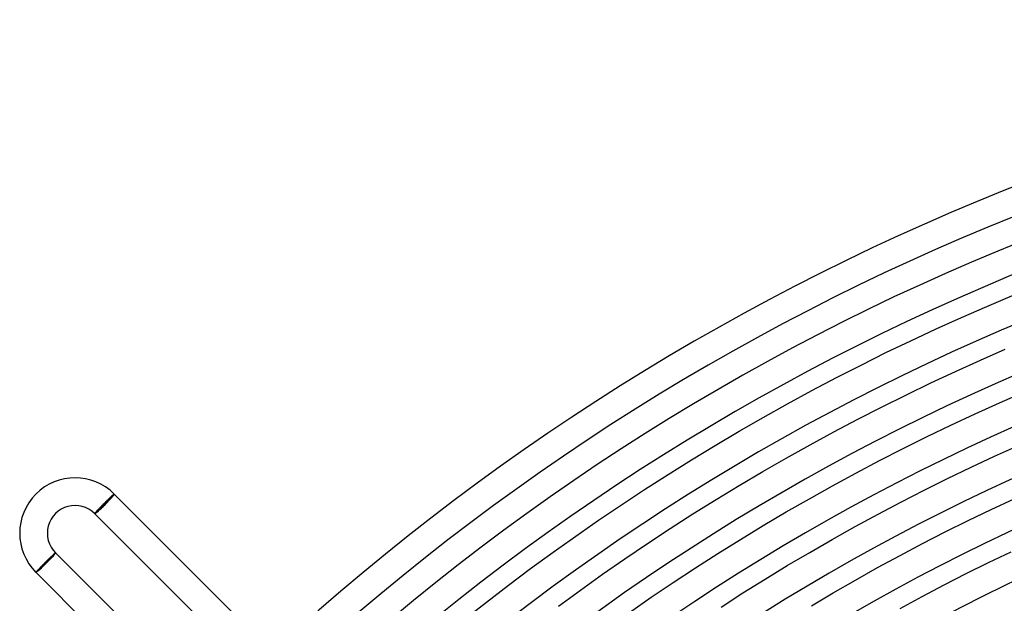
# Model space of a CAD drawing. Header units: millimetres. Extents: x -385 to 385, y -385 to 385.
# Tile 39 of 113: x -270 to -128, y 261 to 345. Entities that reach past the tile are written whole.
import ezdxf

# ---------------------------------------------------------------- set-up
doc = ezdxf.new("R2010")
doc.units = ezdxf.units.MM
doc.layers.add('HIDDEN', color=7, linetype='Continuous')
doc.layers.add('THICK', color=7, linetype='Continuous')

msp = doc.modelspace()

# ---------------------------------------------------------------- linework, layer by layer
at = {"layer": 'HIDDEN'}
for p, q in [((-256.75, 276.41), (-259.44, 273.72)), ((-256.68, 276.48), (-256.75, 276.41)), ((-259.44, 273.72), (-259.51, 273.65)), ((-267.92, 265.24), (-265.24, 267.92)), ((-265.24, 267.92), (-265.17, 267.99)), ((-267.99, 265.17), (-267.92, 265.24))]:
    msp.add_line(p, q, dxfattribs=at)
for centre, major_axis, ratio, start_param, end_param in [((-258.09, 275.06), (1.34, 1.34), 0.066519, 3.141593, 6.283185), ((-258.09, 275.06), (1.41, 1.41), 0.066519, -1.570796, 0), ((-258.09, 275.06), (1.41, 1.41), 0.066519, 3.141593, 4.712389), ((-266.58, 266.58), (-1.34, -1.34), 0.058722, 0, 3.141593), ((-266.58, 266.58), (1.41, 1.41), 0.058722, -1.570796, 0), ((-266.58, 266.58), (1.41, 1.41), 0.058722, 3.141593, 4.712389)]:
    msp.add_ellipse(centre, major_axis=major_axis, ratio=ratio, start_param=start_param, end_param=end_param, dxfattribs=at)
at = {"layer": 'THICK'}
for p, q in [((-130.63, 303.59), (-126.94, 305.15)), ((-134.3, 301.98), (-130.63, 303.59)), ((-137.96, 300.33), (-134.3, 301.98)), ((-141.59, 298.63), (-137.96, 300.33)), ((-145.2, 296.9), (-141.59, 298.63)), ((-131.56, 295.81), (-127.96, 297.39)), ((-148.79, 295.11), (-145.2, 296.9)), ((-152.36, 293.29), (-148.79, 295.11)), ((-135.14, 294.2), (-131.56, 295.81)), ((-155.91, 291.42), (-152.36, 293.29)), ((-138.7, 292.54), (-135.14, 294.2)), ((-142.24, 290.83), (-138.7, 292.54)), ((-159.43, 289.5), (-155.91, 291.42)), ((-145.75, 289.08), (-142.24, 290.83)), ((-128.82, 289.65), (-125.3, 291.19)), ((-162.93, 287.55), (-159.43, 289.5)), ((-149.25, 287.3), (-145.75, 289.08)), ((-132.32, 288.06), (-128.82, 289.65)), ((-166.41, 285.55), (-162.93, 287.55)), ((-135.81, 286.44), (-132.32, 288.06)), ((-152.72, 285.46), (-149.25, 287.3)), ((-139.27, 284.77), (-135.81, 286.44)), ((-169.86, 283.51), (-166.41, 285.55)), ((-156.17, 283.59), (-152.72, 285.46)), ((-142.71, 283.06), (-139.27, 284.77)), ((-173.28, 281.43), (-169.86, 283.51)), ((-159.6, 281.68), (-156.17, 283.59)), ((-146.14, 281.31), (-142.71, 283.06)), ((-129.5, 281.93), (-126.08, 283.48)), ((-163.01, 279.72), (-159.6, 281.68)), ((-132.91, 280.34), (-129.5, 281.93)), ((-176.68, 279.31), (-173.28, 281.43)), ((-149.54, 279.51), (-146.14, 281.31)), ((-136.31, 278.7), (-132.91, 280.34)), ((-180.06, 277.14), (-176.68, 279.31)), ((-166.39, 277.72), (-163.01, 279.72)), ((-152.92, 277.68), (-149.54, 279.51)), ((-169.74, 275.68), (-166.39, 277.72)), ((-156.27, 275.8), (-152.92, 277.68)), ((-139.68, 277.03), (-136.31, 278.7)), ((-257.31, 275.92), (-257.26, 275.98)), ((-257.26, 275.98), (-257.21, 276.03)), ((-257.21, 276.03), (-257.15, 276.08)), ((-257.15, 276.08), (-257.1, 276.12)), ((-257.1, 276.12), (-257.06, 276.17)), ((-257.06, 276.17), (-257.01, 276.21)), ((-257.01, 276.21), (-256.97, 276.25)), ((-256.97, 276.25), (-256.93, 276.28)), ((-256.93, 276.28), (-256.89, 276.31)), ((-256.89, 276.31), (-256.86, 276.34)), ((-256.86, 276.34), (-256.83, 276.37)), ((-256.83, 276.37), (-256.8, 276.4)), ((-256.8, 276.4), (-256.77, 276.42)), ((-256.77, 276.42), (-256.75, 276.44)), ((-256.75, 276.44), (-256.73, 276.45)), ((-256.73, 276.45), (-256.71, 276.46)), ((-256.71, 276.46), (-256.7, 276.47)), ((-256.7, 276.47), (-256.69, 276.48)), ((-256.69, 276.48), (-256.68, 276.48)), ((-256.68, 276.48), (-256.68, 276.48)), ((-256.68, 276.48), (-235.47, 255.27)), ((-183.41, 274.94), (-180.06, 277.14)), ((-143.03, 275.32), (-139.68, 277.03)), ((-258.76, 274.47), (-258.71, 274.53)), ((-258.71, 274.53), (-258.65, 274.6)), ((-258.65, 274.6), (-258.59, 274.66)), ((-258.59, 274.66), (-258.53, 274.72)), ((-258.53, 274.72), (-258.46, 274.79)), ((-258.46, 274.79), (-258.4, 274.85)), ((-258.4, 274.85), (-258.34, 274.91)), ((-258.34, 274.91), (-258.27, 274.98)), ((-258.27, 274.98), (-258.21, 275.05)), ((-258.21, 275.05), (-258.14, 275.11)), ((-258.14, 275.11), (-258.07, 275.18)), ((-258.07, 275.18), (-258.01, 275.25)), ((-258.01, 275.25), (-257.94, 275.31)), ((-257.94, 275.31), (-257.87, 275.38)), ((-257.87, 275.38), (-257.81, 275.44)), ((-257.81, 275.44), (-257.74, 275.51)), ((-257.74, 275.51), (-257.68, 275.57)), ((-257.68, 275.57), (-257.61, 275.64)), ((-257.61, 275.64), (-257.55, 275.7)), ((-257.55, 275.7), (-257.49, 275.76)), ((-257.49, 275.76), (-257.43, 275.81)), ((-257.43, 275.81), (-257.37, 275.87)), ((-257.37, 275.87), (-257.31, 275.92)), ((-186.73, 272.69), (-183.41, 274.94)), ((-173.08, 273.6), (-169.74, 275.68)), ((-159.61, 273.89), (-156.27, 275.8)), ((-146.35, 273.56), (-143.03, 275.32)), ((-130.02, 274.24), (-126.69, 275.79)), ((-259.51, 273.66), (-259.5, 273.67)), ((-259.51, 273.65), (-259.51, 273.66)), ((-259.51, 273.65), (-259.51, 273.65)), ((-259.51, 273.65), (-238.29, 252.44)), ((-259.5, 273.67), (-259.49, 273.68)), ((-259.49, 273.68), (-259.48, 273.7)), ((-259.48, 273.7), (-259.47, 273.72)), ((-259.47, 273.72), (-259.45, 273.74)), ((-259.45, 273.74), (-259.43, 273.76)), ((-259.43, 273.76), (-259.4, 273.79)), ((-259.4, 273.79), (-259.38, 273.82)), ((-259.38, 273.82), (-259.35, 273.85)), ((-259.35, 273.85), (-259.32, 273.88)), ((-259.32, 273.88), (-259.29, 273.92)), ((-259.29, 273.92), (-259.25, 273.96)), ((-259.25, 273.96), (-259.21, 274)), ((-259.21, 274), (-259.17, 274.05)), ((-259.17, 274.05), (-259.12, 274.1)), ((-259.12, 274.1), (-259.08, 274.14)), ((-259.08, 274.14), (-259.03, 274.2)), ((-259.03, 274.2), (-258.98, 274.25)), ((-258.98, 274.25), (-258.93, 274.3)), ((-258.93, 274.3), (-258.88, 274.36)), ((-258.88, 274.36), (-258.82, 274.42)), ((-258.82, 274.42), (-258.76, 274.47)), ((-176.38, 271.48), (-173.08, 273.6)), ((-162.92, 271.93), (-159.61, 273.89)), ((-149.66, 271.77), (-146.35, 273.56)), ((-133.34, 272.64), (-130.02, 274.24)), ((-190.02, 270.41), (-186.73, 272.69)), ((-166.21, 269.93), (-162.92, 271.93)), ((-152.95, 269.93), (-149.66, 271.77)), ((-136.64, 271), (-133.34, 272.64)), ((-193.29, 268.09), (-190.02, 270.41)), ((-179.66, 269.32), (-176.38, 271.48)), ((-139.91, 269.33), (-136.64, 271)), ((-182.92, 267.13), (-179.66, 269.32)), ((-169.47, 267.9), (-166.21, 269.93)), ((-156.21, 268.05), (-152.95, 269.93)), ((-143.17, 267.61), (-139.91, 269.33)), ((-265.81, 267.41), (-265.87, 267.36)), ((-265.76, 267.46), (-265.81, 267.41)), ((-265.71, 267.51), (-265.76, 267.46)), ((-265.66, 267.56), (-265.71, 267.51)), ((-265.61, 267.61), (-265.66, 267.56)), ((-265.56, 267.65), (-265.61, 267.61)), ((-265.52, 267.69), (-265.56, 267.65)), ((-265.47, 267.73), (-265.52, 267.69)), ((-265.43, 267.77), (-265.47, 267.73)), ((-265.4, 267.8), (-265.43, 267.77)), ((-265.36, 267.83), (-265.4, 267.8)), ((-265.33, 267.86), (-265.36, 267.83)), ((-265.3, 267.89), (-265.33, 267.86)), ((-265.27, 267.91), (-265.3, 267.89)), ((-265.25, 267.93), (-265.27, 267.91)), ((-265.23, 267.95), (-265.25, 267.93)), ((-265.21, 267.96), (-265.23, 267.95)), ((-265.2, 267.98), (-265.21, 267.96)), ((-265.18, 267.99), (-265.2, 267.98)), ((-265.17, 267.99), (-265.18, 267.99)), ((-265.17, 267.99), (-265.17, 267.99)), ((-265.17, 267.99), (-265.17, 267.99)), ((-265.17, 267.99), (-242.53, 245.36)), ((-196.53, 265.72), (-193.29, 268.09)), ((-172.7, 265.82), (-169.47, 267.9)), ((-159.45, 266.14), (-156.21, 268.05)), ((-146.41, 265.85), (-143.17, 267.61)), ((-130.37, 266.58), (-127.13, 268.14)), ((-267.21, 266.03), (-267.27, 265.97)), ((-267.14, 266.09), (-267.21, 266.03)), ((-267.08, 266.16), (-267.14, 266.09)), ((-267.02, 266.22), (-267.08, 266.16)), ((-266.95, 266.29), (-267.02, 266.22)), ((-266.89, 266.35), (-266.95, 266.29)), ((-266.82, 266.42), (-266.89, 266.35)), ((-266.76, 266.49), (-266.82, 266.42)), ((-266.69, 266.55), (-266.76, 266.49)), ((-266.62, 266.62), (-266.69, 266.55)), ((-266.56, 266.69), (-266.62, 266.62)), ((-266.49, 266.75), (-266.56, 266.69)), ((-266.42, 266.82), (-266.49, 266.75)), ((-266.36, 266.88), (-266.42, 266.82)), ((-266.3, 266.94), (-266.36, 266.88)), ((-266.23, 267.01), (-266.3, 266.94)), ((-266.17, 267.07), (-266.23, 267.01)), ((-266.11, 267.13), (-266.17, 267.07)), ((-266.04, 267.19), (-266.11, 267.13)), ((-265.98, 267.25), (-266.04, 267.19)), ((-265.93, 267.3), (-265.98, 267.25)), ((-265.87, 267.36), (-265.93, 267.3)), ((-186.14, 264.89), (-182.92, 267.13)), ((-162.67, 264.19), (-159.45, 266.14)), ((-133.6, 264.98), (-130.37, 266.58)), ((-267.98, 265.2), (-267.99, 265.19)), ((-267.99, 265.19), (-267.99, 265.18)), ((-267.99, 265.18), (-267.99, 265.17)), ((-267.99, 265.17), (-267.99, 265.17)), ((-267.99, 265.17), (-245.36, 242.53)), ((-267.96, 265.22), (-267.98, 265.2)), ((-267.95, 265.23), (-267.96, 265.22)), ((-267.93, 265.26), (-267.95, 265.23)), ((-267.91, 265.28), (-267.93, 265.26)), ((-267.88, 265.31), (-267.91, 265.28)), ((-267.86, 265.34), (-267.88, 265.31)), ((-267.83, 265.38), (-267.86, 265.34)), ((-267.79, 265.41), (-267.83, 265.38)), ((-267.76, 265.45), (-267.79, 265.41)), ((-267.72, 265.49), (-267.76, 265.45)), ((-267.68, 265.54), (-267.72, 265.49)), ((-267.63, 265.59), (-267.68, 265.54)), ((-267.59, 265.63), (-267.63, 265.59)), ((-267.54, 265.69), (-267.59, 265.63)), ((-267.49, 265.74), (-267.54, 265.69)), ((-267.43, 265.79), (-267.49, 265.74)), ((-267.38, 265.85), (-267.43, 265.79)), ((-267.32, 265.91), (-267.38, 265.85)), ((-267.27, 265.97), (-267.32, 265.91)), ((-199.73, 263.32), (-196.53, 265.72)), ((-189.34, 262.61), (-186.14, 264.89)), ((-175.92, 263.71), (-172.7, 265.82)), ((-149.62, 264.06), (-146.41, 265.85)), ((-136.8, 263.34), (-133.6, 264.98)), ((-202.91, 260.88), (-199.73, 263.32)), ((-179.1, 261.56), (-175.92, 263.71)), ((-165.86, 262.19), (-162.67, 264.19)), ((-152.81, 262.22), (-149.62, 264.06)), ((-139.99, 261.66), (-136.8, 263.34)), ((-192.51, 260.29), (-189.34, 262.61)), ((-169.03, 260.16), (-165.86, 262.19)), ((-155.98, 260.35), (-152.81, 262.22)), ((-206.06, 258.4), (-202.91, 260.88)), ((-182.26, 259.36), (-179.1, 261.56)), ((-143.15, 259.94), (-139.99, 261.66))]:
    msp.add_line(p, q, dxfattribs=at)
for centre, radius, start, end in [((0, 0), 345, 90.3316, 134.6684), ((0, 0), 341, 90.336, 134.6639), ((0, 0), 337.25, 90.0861, 134.9139), ((0, 0), 333.25, 90.3439, 134.6561), ((0, 0), 326.5, 90.351, 134.649), ((0, 0), 319.75, 90.3584, 134.6416), ((0, 0), 313, 90.3661, 134.6339), ((0, 0), 306.25, 90.3742, 134.6258), ((0, 0), 299.5, 90.3826, 134.6174), ((0, 0), 292.75, 90.3914, 134.6086), ((0, 0), 286, 90.4007, 134.5993), ((-262.34, 270.82), 8, 45, 225), ((0, 0), 279.25, 90.4103, 134.5896), ((-262.34, 270.82), 4, 44.9999, 225), ((0, 0), 272.5, 90.4205, 134.5795), ((0, 0), 265.75, 90.4312, 134.5688)]:
    msp.add_arc(centre, radius, start, end, dxfattribs=at)

doc.saveas('drawing.dxf')
